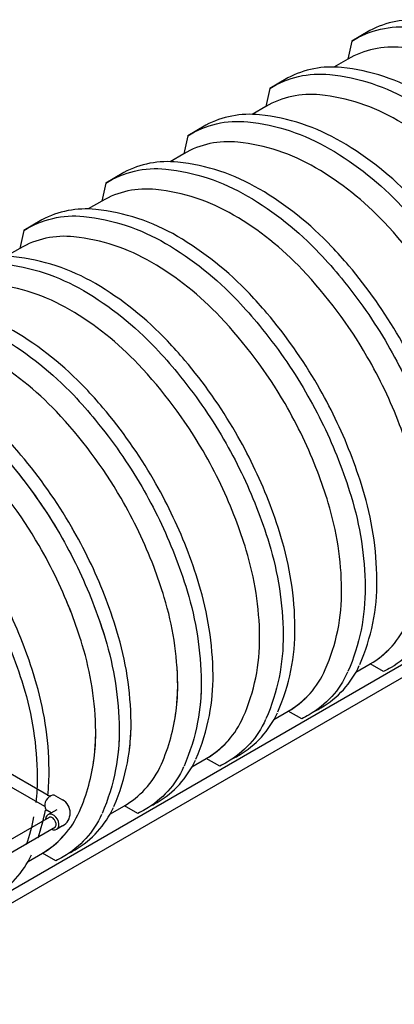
# Model space of a CAD drawing. Extents: x -15981 to -11679, y 2285 to 5601.
# Tile 46 of 103: x -14505 to -14356, y 3158 to 3549. Entities that reach past the tile are written whole.
import ezdxf

# ---------------------------------------------------------------- set-up
doc = ezdxf.new("R2010")
doc.units = 0
doc.header["$MEASUREMENT"] = 0
for name, color, linetype in [('PIPING-VENT-ISO', 3, 'CONTINUOUS'), ('TANK', 2, 'CONTINUOUS'), ('TANK-SLOPE', 2, 'CONTINUOUS')]:
    doc.layers.add(name, color=color, linetype=linetype)

# ---------------------------------------------------------------- blocks, each defined once
blk = doc.blocks.new('A$C6BDC61B9')
at = {"layer": 'PIPING-VENT-ISO'}
for p, q in [((1.71, 6.81), (4.48, 5.2)), ((0, 0), (-1.68, 0.98)), ((2.15, 1.25), (-1.32, -0.73)), ((4.47, -5.19), (2.04, -6.58))]:
    blk.add_line(p, q, dxfattribs=at)
blk.add_arc((1.49, 0.01), 5.99, 299.8643, 60, dxfattribs=at)
for centre, major_axis, ratio, start_param, end_param in [((0.01, 3.89), (1.69, 2.92), 0.701231, 0, 3.141593), ((0.36, -3.66), (-1.68, 2.92), 0.701231, 2.301984, 7.125712), ((0.36, -3.66), (-1.68, 2.92), 0.70123, 2.301984, 7.125712)]:
    blk.add_ellipse(centre, major_axis=major_axis, ratio=ratio, start_param=start_param, end_param=end_param, dxfattribs=at)
blk.add_open_spline([(1.48, -5.61), (1.5, -5.6), (1.51, -5.59), (1.59, -5.54), (1.66, -5.47), (1.78, -5.26), (1.84, -5.11), (1.9, -4.73), (1.9, -4.5), (1.83, -4.01), (1.76, -3.75), (1.52, -3.13), (1.3, -2.78), (0.81, -2.21), (0.53, -1.98), (0.06, -1.72), (-0.13, -1.66), (-0.45, -1.62), (-0.57, -1.63), (-0.69, -1.68), (-0.73, -1.69), (-0.76, -1.71)], degree=3, knots=[3.141703, 3.141703, 3.141703, 3.141703, 3.19304, 3.19304, 3.524014, 3.524014, 3.854988, 3.854988, 4.185962, 4.185962, 4.516936, 4.516936, 4.972597, 4.972597, 5.428259, 5.428259, 5.788512, 5.788512, 6.148765, 6.148765, 6.283185, 6.283185, 6.283185, 6.283185], dxfattribs=at)

msp = doc.modelspace()

# ---------------------------------------------------------------- linework, layer by layer
at = {"layer": 'PIPING-VENT-ISO'}
for p, q in [((-14682.33, 3349.78, 0), (-14492.4, 3240.12, 0)), ((-14682.87, 3344.89, 0), (-14494.7, 3236.25, 0)), ((-14947.61, 2948.98, 0), (-14309.73, 3317.42, 0)), ((-14943.12, 2946.39, 0), (-14307.34, 3313.61, 0)), ((-14945.64, 2970.34, 0), (-14492.7, 3231.96, 0)), ((-14950.09, 2962.58), (-14490.35, 3228.13))]:
    msp.add_line(p, q, dxfattribs=at)
at = {"layer": 'TANK', "elevation": 0}
for points in [[(-14236.97, 3373.97, 0.08552), (-14232.59, 3401.17, 0.071312), (-14238.17, 3437.3, 0.019282), (-14243.14, 3451.62, 0.038312), (-14256.2, 3478.71, 0.044515), (-14276.31, 3507.25, 0.013151), (-14283.2, 3514.96, 0.071312), (-14311.81, 3537.72, 0.106395), (-14344.24, 3548.39, 0.149431), (-14365.6, 3544.26), (-14372.77, 3540.05), (-14374.38, 3532.93)], [(-14372.77, 3540.05, -0.16913), (-14348.94, 3545.61, -0.106395), (-14316.51, 3534.94, -0.071312), (-14287.9, 3512.18, -0.016688), (-14279.26, 3502.31, -0.040957), (-14260.9, 3475.93, -0.038238), (-14247.86, 3448.89, -0.019356), (-14242.87, 3434.52, -0.071312), (-14237.29, 3398.39, -0.106395), (-14244.1, 3364.94, -0.085008)], [(-14267.78, 3349.14, 0.158496), (-14253.1, 3365.67, 0.106395), (-14246.61, 3397.49, 0.071312), (-14251.92, 3431.88, 0.017305), (-14256.12, 3444.12, 0.040291), (-14269.09, 3471.28, 0.057637), (-14294.79, 3505.72, 0.071312), (-14322.01, 3527.38, 0.106395), (-14352.87, 3537.53, 0.159299), (-14374.38, 3532.93), (-14379.81, 3529.8)], [(-14271.94, 3348.93, 0.106395), (-14265.13, 3382.38, 0.071312), (-14270.71, 3418.52, 0.019282), (-14275.68, 3432.83, 0.038312), (-14288.74, 3459.92, 0.044515), (-14308.85, 3488.47, 0.013151), (-14315.74, 3496.17, 0.071312), (-14344.35, 3518.94, 0.106395), (-14376.78, 3529.6, 0.149431), (-14398.14, 3525.47), (-14405.31, 3521.26), (-14406.92, 3514.15)], [(-14405.31, 3521.26, -0.16913), (-14381.48, 3526.82, -0.106395), (-14349.05, 3516.16, -0.071312), (-14320.44, 3493.39, -0.016688), (-14311.8, 3483.52, -0.040957), (-14293.44, 3457.14, -0.038238), (-14280.4, 3430.1, -0.019356), (-14275.41, 3415.74, -0.071312), (-14269.83, 3379.6, -0.106395), (-14276.65, 3346.15, -0.085041)], [(-14283.99, 3350.95, 0.092033), (-14279.15, 3378.71, 0.071312), (-14284.46, 3413.09, 0.017305), (-14288.66, 3425.34, 0.040291), (-14301.63, 3452.49, 0.057637), (-14327.33, 3486.93, 0.071312), (-14354.55, 3508.6, 0.106395), (-14385.41, 3518.75, 0.159299), (-14406.92, 3514.15), (-14412.35, 3511.01)], [(-14300.51, 3341.41, 0.129432), (-14303.25, 3399.73, 0.019282), (-14308.22, 3414.04, 0.038312), (-14321.29, 3441.13, 0.044515), (-14341.39, 3469.68, 0.013151), (-14348.28, 3477.38, 0.071312), (-14376.89, 3500.15, 0.106395), (-14409.32, 3510.81, 0.149431), (-14430.68, 3506.69), (-14437.85, 3502.47), (-14439.46, 3495.36)], [(-14437.85, 3502.47, -0.16913), (-14414.02, 3508.03, -0.106395), (-14381.59, 3497.37, -0.071312), (-14352.98, 3474.6, -0.016688), (-14344.34, 3464.74, -0.040957), (-14325.99, 3438.35, -0.038238), (-14312.94, 3411.32, -0.019356), (-14307.95, 3396.95, -0.129273), (-14305.19, 3338.7, -0.070365)], [(-14318.24, 3327.95, 0.106904), (-14311.69, 3359.92, 0.071312), (-14317.01, 3394.31, 0.017305), (-14321.2, 3406.55, 0.040291), (-14334.17, 3433.7, 0.057637), (-14359.87, 3468.14, 0.071312), (-14387.1, 3489.81, 0.106395), (-14417.95, 3499.96, 0.159299), (-14439.46, 3495.36), (-14444.89, 3492.22)], [(-14337.03, 3311.36, 0.106395), (-14330.21, 3344.81, 0.071312), (-14335.79, 3380.94, 0.019282), (-14340.76, 3395.26, 0.038312), (-14353.83, 3422.34, 0.044515), (-14373.93, 3450.89, 0.013151), (-14380.82, 3458.59, 0.071312), (-14409.43, 3481.36, 0.106395), (-14441.86, 3492.03, 0.149431), (-14463.22, 3487.9), (-14470.39, 3483.68), (-14472, 3476.57)], [(-14470.39, 3483.68, -0.16913), (-14446.56, 3489.25, -0.106395), (-14414.13, 3478.58, -0.071312), (-14385.52, 3455.81, -0.016688), (-14376.88, 3445.95, -0.040957), (-14358.53, 3419.56, -0.038238), (-14345.48, 3392.53, -0.019356), (-14340.49, 3378.16, -0.071312), (-14334.91, 3342.03, -0.106395), (-14341.73, 3308.58, -0.085107)], [(-14365.4, 3292.77, 0.158496), (-14350.72, 3309.3, 0.106395), (-14344.23, 3341.13, 0.071312), (-14349.55, 3375.52, 0.017305), (-14353.74, 3387.76, 0.040291), (-14366.71, 3414.92, 0.057637), (-14392.41, 3449.36, 0.071312), (-14419.64, 3471.02, 0.106395), (-14450.49, 3481.17, 0.159299), (-14472, 3476.57), (-14477.43, 3473.44)], [(-14369.57, 3292.57, 0.106395), (-14362.75, 3326.02, 0.071312), (-14368.33, 3362.15, 0.019282), (-14373.3, 3376.47, 0.038312), (-14386.37, 3403.56, 0.044515), (-14406.47, 3432.1, 0.013151), (-14413.36, 3439.81, 0.071312), (-14441.97, 3462.57, 0.106395), (-14474.4, 3473.24, 0.149431), (-14495.76, 3469.11), (-14502.93, 3464.9), (-14504.55, 3457.78)], [(-14502.93, 3464.9, -0.16913), (-14479.1, 3470.46, -0.106395), (-14446.67, 3459.79, -0.071312), (-14418.06, 3437.03, -0.016688), (-14409.42, 3427.16, -0.040957), (-14391.07, 3400.78, -0.038238), (-14378.02, 3373.74, -0.019356), (-14373.03, 3359.37, -0.071312), (-14367.45, 3323.24, -0.106395), (-14374.27, 3289.79, -0.085141)], [(-14397.94, 3273.99, 0.158496), (-14383.26, 3290.52, 0.106395), (-14376.77, 3322.35, 0.071312), (-14382.09, 3356.73, 0.017305), (-14386.28, 3368.97, 0.040291), (-14399.25, 3396.13, 0.057637), (-14424.95, 3430.57, 0.071312), (-14452.18, 3452.23, 0.106395), (-14483.03, 3462.38, 0.159299), (-14504.55, 3457.78), (-14509.97, 3454.65)], [(-14402.11, 3273.78, 0.106395), (-14395.29, 3307.23, 0.071312), (-14400.87, 3343.37, 0.019282), (-14405.84, 3357.68, 0.038312), (-14418.91, 3384.77, 0.044515), (-14439.01, 3413.32, 0.013151), (-14445.9, 3421.02, 0.071312), (-14474.51, 3443.79, 0.106395), (-14506.94, 3454.45, 0.149431), (-14528.3, 3450.32), (-14535.48, 3446.11), (-14537.09, 3439)], [(-14535.48, 3446.11, -0.16913), (-14511.64, 3451.67, -0.106395), (-14479.21, 3441.01, -0.071312), (-14450.6, 3418.24, -0.016688), (-14441.96, 3408.37, -0.040957), (-14423.61, 3381.99, -0.038238), (-14410.57, 3354.95, -0.019356), (-14405.57, 3340.59, -0.071312), (-14399.99, 3304.45, -0.106395), (-14406.81, 3271, -0.085174)], [(-14430.49, 3255.2, 0.158496), (-14415.8, 3271.73, 0.106395), (-14409.32, 3303.56, 0.071312), (-14414.63, 3337.94, 0.017305), (-14418.83, 3350.19, 0.040291), (-14431.79, 3377.34, 0.057637), (-14457.49, 3411.78, 0.071312), (-14484.72, 3433.45, 0.106395), (-14515.58, 3443.6, 0.159299), (-14537.09, 3439), (-14542.51, 3435.86)], [(-14429.26, 3272.35, 0.04993), (-14427.83, 3288.45, 0.071312), (-14433.41, 3324.58, 0.019282), (-14438.38, 3338.89, 0.038312), (-14451.45, 3365.98, 0.044515), (-14471.55, 3394.53, 0.013151), (-14478.44, 3402.23, 0.071312), (-14507.05, 3425, 0.106395), (-14539.48, 3435.67, 0.149431), (-14560.84, 3431.54), (-14568.02, 3427.32), (-14569.63, 3420.21)], [(-14568.02, 3427.32, -0.16913), (-14544.18, 3432.88, -0.106395), (-14511.75, 3422.22, -0.071312), (-14483.14, 3399.45, -0.016688), (-14474.51, 3389.59, -0.040957), (-14456.15, 3363.2, -0.038238), (-14443.11, 3336.17, -0.019356), (-14438.11, 3321.8, -0.071312), (-14432.53, 3285.66, -0.049699), (-14433.95, 3269.64, -0.032043)], [(-14444.61, 3263.49, 0.069841), (-14441.86, 3284.77, 0.071312), (-14447.17, 3319.16, 0.017305), (-14451.37, 3331.4, 0.040291), (-14464.33, 3358.55, 0.057637), (-14490.03, 3392.99, 0.071312), (-14517.26, 3414.66, 0.106395), (-14548.12, 3424.81, 0.159299), (-14569.63, 3420.21), (-14575.05, 3417.07)], [(-14461.81, 3253.55, 0.049958), (-14460.37, 3269.66, 0.071312), (-14465.95, 3305.79, 0.019282), (-14470.93, 3320.11, 0.038312), (-14483.99, 3347.19, 0.044515), (-14504.09, 3375.74, 0.013151), (-14510.98, 3383.44, 0.071312), (-14539.59, 3406.21, 0.106395), (-14572.02, 3416.88, 0.149431), (-14593.38, 3412.75), (-14600.56, 3408.53), (-14602.17, 3401.42)], [(-14600.56, 3408.53, -0.16913), (-14576.72, 3414.1, -0.106395), (-14544.3, 3403.43, -0.071312), (-14515.69, 3380.66, -0.016688), (-14507.05, 3370.8, -0.040957), (-14488.69, 3344.41, -0.038238), (-14475.65, 3317.38, -0.019356), (-14470.66, 3303.01, -0.071312), (-14465.07, 3266.88, -0.049728), (-14466.49, 3250.84, -0.032043)], [(-14481.83, 3343.38, 0.005574), (-14483.99, 3347.19, 0.044515), (-14504.09, 3375.74, 0.013151), (-14510.98, 3383.44, 0.071312), (-14539.59, 3406.21, 0.073704), (-14561.66, 3415.09)], [(-14561.66, 3411.03, -0.058622), (-14544.3, 3403.43, -0.071312), (-14515.69, 3380.66, -0.016688), (-14507.05, 3370.8, -0.03802), (-14489.86, 3346.4, -0.03802)], [(-14477.15, 3244.69, 0.069873), (-14474.4, 3265.98, 0.071312), (-14479.71, 3300.37, 0.017305), (-14483.91, 3312.61, 0.040291), (-14496.87, 3339.77, 0.057637), (-14522.57, 3374.21, 0.071312), (-14549.8, 3395.87, 0.106395), (-14580.66, 3406.02, 0.159299), (-14602.17, 3401.42), (-14607.59, 3398.29)], [(-14493.47, 3240.43, 0.03226), (-14492.91, 3250.87, 0.071312), (-14498.5, 3287, 0.019282), (-14503.47, 3301.32, 0.038312), (-14516.53, 3328.41, 0.044515), (-14536.63, 3356.95, 0.013151), (-14543.53, 3364.66, 0.071312), (-14572.14, 3387.42, 0.106395), (-14604.56, 3398.09, 0.149431), (-14625.92, 3393.96), (-14633.1, 3389.75), (-14634.71, 3382.63)], [(-14633.1, 3389.75, -0.16913), (-14609.26, 3395.31, -0.106395), (-14576.84, 3384.64, -0.071312), (-14548.23, 3361.88, -0.016688), (-14539.59, 3352.01, -0.040957), (-14521.23, 3325.63, -0.038238), (-14508.19, 3298.59, -0.019356), (-14503.2, 3284.22, -0.071312), (-14497.61, 3248.09, -0.032043), (-14498.16, 3237.72, -0.032043)], [(-14475.76, 3250.68, 0.049863), (-14474.4, 3265.98, 0.071312), (-14479.71, 3300.37, 0.017305), (-14483.91, 3312.61, 0.006939), (-14485.83, 3317.43, 0.006939)], [(-14472.92, 3309.98, -0.009325), (-14470.66, 3303.01, -0.071312), (-14465.07, 3266.88, -0.031934), (-14465.62, 3256.54)], [(-14341.87, 3308.25, -0.156771), (-14357.13, 3291.33, -0.0225), (-14360.1, 3289.79), (-14365.4, 3292.77)], [(-14460.93, 3259.25, 0.032152), (-14460.37, 3269.66, 0.071312), (-14465.95, 3305.79, 0.000271), (-14466.02, 3306, 0.000271)], [(-14371.11, 3289.46), (-14365.4, 3292.77, 0.074382), (-14357.17, 3299.41, 0.074382)], [(-14443.22, 3269.48, 0.049832), (-14441.86, 3284.77, 0.015219), (-14442.16, 3292.23, 0.015219)], [(-14387.11, 3274.18, 0.016322), (-14384.97, 3275.33, 0.156021), (-14369.76, 3292.14, 0.156021)], [(-14374.42, 3289.45, -0.156688), (-14389.67, 3272.55, -0.0225), (-14392.64, 3271), (-14397.94, 3273.99)], [(-14432.55, 3286.67, -0.001955), (-14432.53, 3285.66, -0.031907), (-14433.08, 3275.34)], [(-14403.65, 3270.68), (-14397.94, 3273.99, 0.074217), (-14389.73, 3280.61, 0.074217)], [(-14419.65, 3255.39, 0.016322), (-14417.51, 3256.54, 0.155938), (-14402.3, 3273.34, 0.155938)], [(-14433.95, 3269.64, -0.056398), (-14439.35, 3252.22, -0.035358)], [(-14434.65, 3255, 0.056167), (-14429.26, 3272.35)], [(-14406.97, 3270.65, -0.156605), (-14422.21, 3253.76, -0.0225), (-14425.18, 3252.21), (-14430.49, 3255.2)], [(-14454.84, 3243, 0.083632), (-14448.34, 3252.94, 0.036285), (-14444.61, 3263.49)], [(-14436.19, 3251.89), (-14430.49, 3255.2, 0.074051), (-14422.28, 3261.8, 0.074051)], [(-14467.19, 3236.21, 0.056138), (-14461.81, 3253.55)], [(-14452.19, 3236.6, 0.016322), (-14450.05, 3237.75, 0.155855), (-14434.85, 3254.54, 0.155855)], [(-14466.49, 3250.84, -0.056369), (-14471.89, 3233.43, -0.035363)], [(-14439.51, 3251.85, -0.156522), (-14454.75, 3234.97, -0.0225), (-14457.72, 3233.42), (-14463.03, 3236.41)], [(-14495.57, 3217.62, 0.158496), (-14480.88, 3234.15, 0.036252), (-14477.15, 3244.69)], [(-14468.73, 3233.1), (-14463.03, 3236.41, 0.073884), (-14454.84, 3243, 0.073884)], [(-14497.3, 3223.67, 0.035402), (-14494.35, 3234.76)], [(-14484.73, 3217.81, 0.016322), (-14482.59, 3218.96, 0.155771), (-14467.4, 3235.75, 0.155771)], [(-14499.04, 3232.05, -0.035367), (-14501.97, 3220.97, -0.035367)], [(-14472.06, 3233.05, -0.156439), (-14487.29, 3216.18, -0.0225), (-14490.26, 3214.64), (-14495.57, 3217.62)], [(-14501.27, 3214.31), (-14495.57, 3217.62, 0.073718), (-14487.4, 3224.19, 0.073718)], [(-14517.27, 3199.03, 0.016322), (-14515.13, 3200.18, 0.155688), (-14499.94, 3216.95, 0.155688)]]:
    msp.add_lwpolyline(points, format="xyb", dxfattribs=at)

# ---------------------------------------------------------------- block references
at = {"layer": 'TANK-SLOPE'}
msp.add_blockref('A$C6BDC61B9', (-14492.02, 3233.62), dxfattribs=at)

doc.saveas('drawing.dxf')
